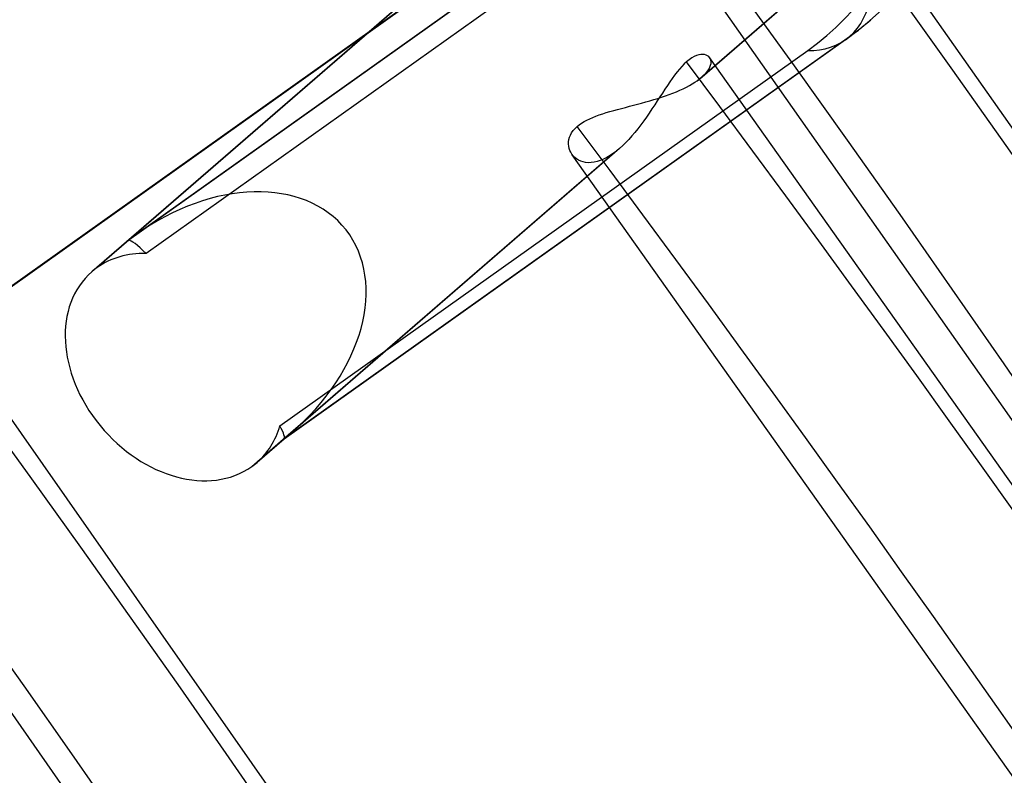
# Model space of a CAD drawing. Header units: millimetres. Extents: x -192 to 186, y -241 to 236.
# Tile 81 of 89: x 107.49 to 116.77, y 69.28 to 76.41. Entities that reach past the tile are written whole.
import ezdxf

# ---------------------------------------------------------------- set-up
doc = ezdxf.new("R2010")
doc.units = ezdxf.units.MM
doc.layers.add('MAIN-1', color=7, linetype='Continuous')
doc.layers.add('MAIN-2', color=7, linetype='Continuous')

msp = doc.modelspace()

# ---------------------------------------------------------------- linework, layer by layer
at = {"layer": 'MAIN-1'}
for p, q in [((113.9957, 76.0486), (113.9955, 76.0487)), ((113.9958, 76.0484), (113.9957, 76.0486)), ((113.9959, 76.0482), (113.9958, 76.0484)), ((113.9961, 76.048), (113.9959, 76.0482)), ((113.9962, 76.0478), (113.9961, 76.048)), ((113.9963, 76.0476), (113.9962, 76.0478))]:
    msp.add_line(p, q, dxfattribs=at)
for centre, major_axis, start_param, end_param in [((-0.5, -0.433), (108.0179, -124.7283), 0.713724, 3.400514), ((-3.25, -2.8146), (-104.4173, 120.5707), -2.427868, -0.857072)]:
    msp.add_ellipse(centre, major_axis=major_axis, ratio=0.75, start_param=start_param, end_param=end_param, dxfattribs=at)
at = {"layer": 'MAIN-2'}
for p, q in [((117.5457, 79.0025), (113.924, 75.866)), ((119.6016, 71.4662), (114.3135, 78.9934)), ((113.8795, 75.8315), (117.4897, 78.958)), ((113.2748, 78.063), (106.6708, 73.3654)), ((106.6298, 73.3333), (113.2381, 78.034)), ((118.2984, 70.5635), (113.0604, 78.0222)), ((113.6589, 77.7415), (108.6846, 74.2031)), ((111.5837, 76.9843), (108.1728, 74.0304)), ((111.6325, 77.0226), (108.5202, 74.3273)), ((111.8076, 76.6686), (108.6049, 74.3904)), ((111.7677, 76.6373), (108.5202, 74.3273)), ((115.4768, 76.3734), (115.5156, 76.4064)), ((115.3576, 76.2781), (115.3978, 76.3092)), ((115.3978, 76.3092), (115.4376, 76.341)), ((115.4376, 76.341), (115.4768, 76.3734)), ((109.9762, 72.4511), (115.3145, 76.2484)), ((115.2756, 76.2178), (109.9839, 72.4537)), ((115.2756, 76.2178), (115.3168, 76.2476)), ((115.3168, 76.2476), (115.3576, 76.2781)), ((109.9454, 72.5783), (114.9198, 76.1167)), ((113.7788, 76.0101), (113.7565, 75.9896)), ((113.8031, 76.0296), (113.7788, 76.0101)), ((113.8267, 76.0458), (113.8031, 76.0296)), ((113.8495, 76.0586), (113.8267, 76.0458)), ((113.8714, 76.0682), (113.8495, 76.0586)), ((113.8923, 76.0747), (113.8714, 76.0682)), ((113.912, 76.0782), (113.8923, 76.0747)), ((113.9303, 76.079), (113.912, 76.0782)), ((113.947, 76.0772), (113.9303, 76.079)), ((113.9621, 76.0731), (113.947, 76.0772)), ((113.9752, 76.0669), (113.9621, 76.0731)), ((113.9864, 76.0587), (113.9752, 76.0669)), ((113.9955, 76.0487), (113.9864, 76.0587)), ((120.3777, 67.0352), (113.9955, 76.0488)), ((114.0029, 76.0361), (113.9963, 76.0476)), ((114.0072, 76.0231), (114.0029, 76.0361)), ((114.009, 76.0089), (114.0072, 76.0231)), ((114.0084, 75.9935), (114.009, 76.0089)), ((113.7114, 75.9412), (113.6886, 75.9136)), ((113.734, 75.9666), (113.7114, 75.9412)), ((113.7565, 75.9896), (113.734, 75.9666)), ((113.9631, 75.9049), (113.978, 75.9238)), ((113.978, 75.9238), (113.9899, 75.9422)), ((113.9899, 75.9422), (113.9989, 75.96)), ((113.9989, 75.96), (114.005, 75.9772)), ((114.005, 75.9772), (114.0084, 75.9935)), ((113.643, 75.853), (113.6201, 75.8204)), ((113.6658, 75.8842), (113.643, 75.853)), ((113.6886, 75.9136), (113.6658, 75.8842)), ((113.8563, 75.816), (113.8795, 75.8315)), ((113.8795, 75.8315), (113.8876, 75.8372)), ((113.8876, 75.8372), (113.8954, 75.843)), ((113.8954, 75.843), (113.903, 75.8488)), ((113.903, 75.8488), (113.9103, 75.8546)), ((113.9103, 75.8546), (113.9174, 75.8604)), ((113.9174, 75.8604), (113.9242, 75.8662)), ((113.9242, 75.8662), (113.9452, 75.8857)), ((113.9452, 75.8857), (113.9631, 75.9049)), ((113.5738, 75.7515), (113.5502, 75.7154)), ((113.5971, 75.7865), (113.5738, 75.7515)), ((113.6201, 75.8204), (113.5971, 75.7865)), ((113.6827, 75.7277), (113.7151, 75.7416)), ((113.7151, 75.7416), (113.7464, 75.7559)), ((113.7464, 75.7559), (113.7764, 75.7705)), ((113.7764, 75.7705), (113.8047, 75.7855)), ((113.8047, 75.7855), (113.8314, 75.8006)), ((113.8314, 75.8006), (113.8563, 75.816)), ((113.3927, 75.6309), (113.4308, 75.6417)), ((113.4308, 75.6417), (113.4686, 75.6529)), ((113.4686, 75.6529), (113.5061, 75.6644)), ((113.502, 75.641), (113.4774, 75.6031)), ((113.5263, 75.6785), (113.502, 75.641)), ((113.5061, 75.6644), (113.543, 75.6763)), ((113.5502, 75.7154), (113.5263, 75.6785)), ((113.543, 75.6763), (113.5792, 75.6885)), ((113.5792, 75.6885), (113.6146, 75.7012)), ((113.6146, 75.7012), (113.6491, 75.7143)), ((113.6491, 75.7143), (113.6827, 75.7277)), ((113.0557, 75.5405), (113.0912, 75.5505)), ((113.0912, 75.5505), (113.1275, 75.5604)), ((113.1275, 75.5604), (113.1644, 75.5702)), ((113.1644, 75.5702), (113.2018, 75.58)), ((113.2018, 75.58), (113.2397, 75.5899)), ((113.2397, 75.5899), (113.2778, 75.5999)), ((113.2778, 75.5999), (113.3161, 75.61)), ((113.3161, 75.61), (113.3545, 75.6203)), ((113.3545, 75.6203), (113.3927, 75.6309)), ((113.4522, 75.565), (113.4266, 75.5269)), ((113.4774, 75.6031), (113.4522, 75.565)), ((112.8129, 75.4466), (112.8384, 75.4604)), ((112.8384, 75.4604), (112.8655, 75.4734)), ((112.8655, 75.4734), (112.894, 75.4858)), ((112.894, 75.4858), (112.9239, 75.4975)), ((112.9239, 75.4975), (112.9552, 75.5088)), ((112.9552, 75.5088), (112.9876, 75.5197)), ((112.9876, 75.5197), (113.0212, 75.5302)), ((113.0212, 75.5302), (113.0557, 75.5405)), ((113.374, 75.4517), (113.347, 75.415)), ((113.4005, 75.489), (113.374, 75.4517)), ((113.4266, 75.5269), (113.4005, 75.489)), ((112.6949, 75.3405), (112.7092, 75.3612)), ((112.7092, 75.3612), (112.7266, 75.3814)), ((112.7266, 75.3814), (112.7472, 75.4009)), ((112.7472, 75.4009), (112.7672, 75.4169)), ((112.7672, 75.4169), (112.7891, 75.4322)), ((112.7891, 75.4322), (112.8129, 75.4466)), ((113.3195, 75.3791), (113.2915, 75.3442)), ((113.347, 75.415), (113.3195, 75.3791)), ((112.6662, 75.2548), (112.6692, 75.2762)), ((112.6692, 75.2762), (112.6749, 75.2978)), ((112.6749, 75.2978), (112.6834, 75.3193)), ((112.6834, 75.3193), (112.6949, 75.3405)), ((113.2342, 75.2783), (113.2051, 75.2478)), ((113.2631, 75.3106), (113.2342, 75.2783)), ((113.2915, 75.3442), (113.2631, 75.3106)), ((113.1457, 75.192), (110.0689, 72.5273)), ((112.6657, 75.2338), (112.6662, 75.2548)), ((112.6677, 75.2132), (112.6657, 75.2338)), ((112.6719, 75.1934), (112.6677, 75.2132)), ((112.6782, 75.1744), (112.6719, 75.1934)), ((112.6865, 75.1563), (112.6782, 75.1744)), ((113.1274, 75.1765), (113.118, 75.1689)), ((113.1368, 75.1844), (113.1274, 75.1765)), ((113.1462, 75.1924), (113.1368, 75.1844)), ((113.1758, 75.2191), (113.1462, 75.1924)), ((113.2051, 75.2478), (113.1758, 75.2191)), ((109.9762, 72.4511), (113.0897, 75.1475)), ((112.6969, 75.1392), (112.6865, 75.1563)), ((112.7091, 75.1232), (112.6969, 75.1392)), ((119.0468, 66.174), (112.7013, 75.1329)), ((112.724, 75.1079), (112.7091, 75.1232)), ((112.7408, 75.0943), (112.724, 75.1079)), ((112.7596, 75.0825), (112.7408, 75.0943)), ((112.7802, 75.0729), (112.7596, 75.0825)), ((112.9949, 75.0914), (112.9644, 75.0788)), ((113.026, 75.107), (112.9949, 75.0914)), ((113.0576, 75.1257), (113.026, 75.107)), ((113.0897, 75.1475), (113.0576, 75.1257)), ((113.0991, 75.1544), (113.0897, 75.1475)), ((113.1086, 75.1616), (113.0991, 75.1544)), ((113.118, 75.1689), (113.1086, 75.1616)), ((112.8024, 75.0656), (112.7802, 75.0729)), ((112.8262, 75.0608), (112.8024, 75.0656)), ((112.8513, 75.0586), (112.8262, 75.0608)), ((112.8778, 75.0592), (112.8513, 75.0586)), ((112.9056, 75.0627), (112.8778, 75.0592)), ((112.9346, 75.0692), (112.9056, 75.0627)), ((112.9644, 75.0788), (112.9346, 75.0692)), ((108.5202, 74.3273), (108.223, 74.0699)), ((111.5463, 66.7311), (106.7387, 73.6051)), ((110.2428, 65.8289), (105.4854, 72.634)), ((109.679, 72.1937), (109.9762, 72.4511)), ((109.9839, 72.4537), (109.7292, 72.2332))]:
    msp.add_line(p, q, dxfattribs=at)
for centre, major_axis, ratio, start_param, end_param in [((0, 0), (-107.3632, 123.9723), 0.75, -2.427868, 0.713724), ((-2.75, -2.3816), (-103.7626, 119.8147), 0.75, -2.427868, -0.857072), ((112.4027, 80.0008), (-3.1129, 3.5944), 0.75, 3.069919, 6.211512), ((112.1055, 79.7434), (-3.0086, 3.4741), 0.75, 3.069919, 6.211512), ((21.4056, 18.5378), (-96.1879, 111.0683), 0.75, -2.427868, -1.674838), ((21.4056, 18.5378), (95.1503, -109.8701), 0.75, 0.713724, 1.466401), ((114.5866, 77.1865), (0.689, -0.9687), 0.65974, 0.063072, 2.20513), ((114.5866, 77.1865), (0.689, -0.9687), 0.65974, -0.460526, 0.063072), ((3.8056, 3.2958), (-114.6577, 132.3953), 0.75, -2.427868, -1.668171), ((3.8056, 3.2958), (113.6201, -131.1971), 0.75, 0.713724, 1.473773), ((109.2482, 73.3892), (-1.3192, -1.0366), 0.707746, 1.621956, 4.659445), ((109.2482, 73.3892), (-1.3192, -1.0366), 0.707746, -1.62374, -1.575097), ((109.2482, 73.3892), (-0.7353, 0.9358), 0.090057, -0.590972, -0.067373), ((108.951, 73.1318), (-0.7782, 0.8986), 0.75, -0.595273, -0.071674), ((108.951, 73.1318), (-0.7782, 0.8986), 0.75, -0.071674, 0.000079), ((108.951, 73.1318), (-0.7782, 0.8986), 0.75, 0.000079, 3.069919), ((21.4056, 18.5378), (-88.0945, 101.7227), 0.75, -2.427868, -1.677813), ((21.4056, 18.5378), (87.0568, -100.5246), 0.75, 0.713724, 1.463358), ((108.951, 73.1318), (-0.7782, 0.8986), 0.75, 3.141592, 3.593518), ((109.2482, 73.3892), (-0.7353, 0.9358), 0.090057, 3.140674, 3.597818), ((109.2482, 73.3892), (-1.3192, -1.0366), 0.707746, 1.566496, 1.621956), ((109.2482, 73.3892), (-0.7353, 0.9358), 0.090057, 3.07422, 3.130723), ((109.2482, 73.3892), (-0.7353, 0.9358), 0.090057, 3.130723, 3.140674), ((108.951, 73.1318), (-0.7782, 0.8986), 0.75, 3.069919, 3.141592)]:
    msp.add_ellipse(centre, major_axis=major_axis, ratio=ratio, start_param=start_param, end_param=end_param, dxfattribs=at)

doc.saveas('drawing.dxf')
